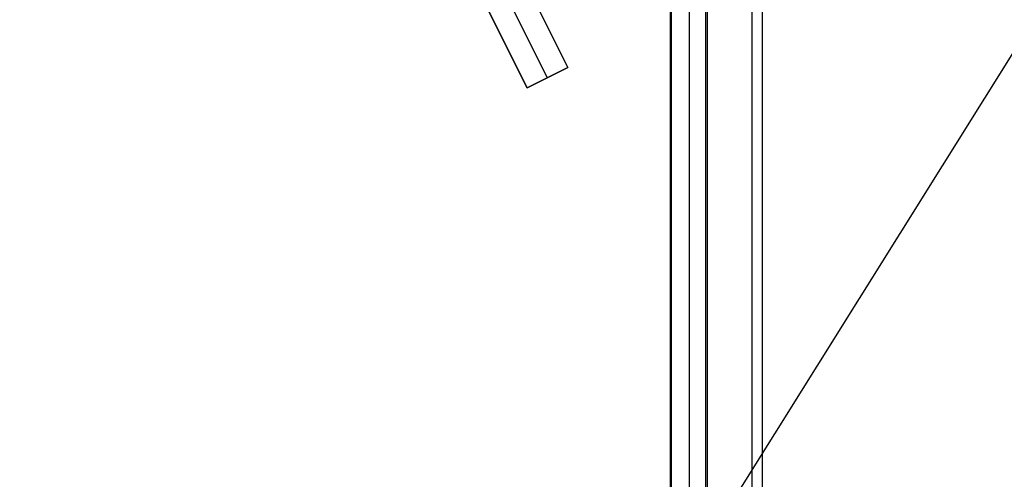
# Model space of a CAD drawing. Header units: millimetres. Extents: x 6239 to 7218, y -13987 to -13139.
# Tile 6 of 256: x 6653 to 6674, y -13538 to -13528. Entities that reach past the tile are written whole.
import ezdxf

# ---------------------------------------------------------------- set-up
doc = ezdxf.new("R2010")
doc.units = ezdxf.units.MM
doc.layers.add('color', color=7, linetype='Continuous')
doc.layers.add('luz', color=7, linetype='Continuous')

msp = doc.modelspace()

# ---------------------------------------------------------------- linework, layer by layer
at = {"color": 7, "true_color": 0xffffff}
for p, q in [((6667.186, -13487.361, 78.14), (6667.186, -13987.35, 78.14)), ((6667.212, -13987.35, 78.365), (6667.212, -13487.361, 78.365)), ((6667.212, -13987.35, 78.365), (6667.212, -13487.361, 78.365)), ((6667.605, -13987.35, 80.07), (6667.605, -13487.361, 80.07)), ((6667.961, -13987.35, 77.165), (6667.961, -13487.361, 77.165)), ((6667.961, -13987.35, 77.165), (6667.961, -13487.361, 77.165)), ((6667.999, -13987.35, 81.775), (6667.999, -13487.361, 81.775)), ((6667.999, -13987.35, 81.775), (6667.999, -13487.361, 81.775)), ((6668.973, -13487.361, 82.55), (6668.973, -13987.35, 82.55)), ((6669.198, -13487.361, 82.524), (6669.198, -13987.35, 82.524)), ((6669.198, -13487.361, 82.524), (6669.198, -13987.35, 82.524))]:
    msp.add_line(p, q, dxfattribs=at)
at = {"layer": 'color', "color": 254, "true_color": 0xcad1ee}
for p, q in [((6664.947, -13528.909, 10.7), (6662.688, -13524.402, 5.658)), ((6662.688, -13524.402, 12.203), (6664.947, -13528.909, 11.455)), ((6664.947, -13528.909, 10.7), (6662.688, -13524.402, 5.658)), ((6662.688, -13524.402, 12.203), (6664.947, -13528.909, 11.455)), ((6664.5, -13529.134, 10.7), (6662.26, -13524.663, 5.7)), ((6661.794, -13524.85, 5.658), (6664.053, -13529.358, 10.7)), ((6664.053, -13529.358, 11.059), (6661.794, -13524.85, 11.8)), ((6661.794, -13524.85, 5.658), (6664.053, -13529.358, 10.7)), ((6664.053, -13529.358, 11.059), (6661.794, -13524.85, 11.8)), ((6664.053, -13529.358, 10.7), (6664.947, -13528.909, 10.7)), ((6664.947, -13528.909, 11.455), (6664.053, -13529.358, 11.059)), ((6664.053, -13529.358, 10.7), (6664.947, -13528.909, 10.7)), ((6664.947, -13528.909, 11.455), (6664.053, -13529.358, 11.059)), ((6664.095, -13529.337, 11.078), (6664.947, -13528.909, 11.078)), ((6664.947, -13528.909, 10.7), (6664.947, -13528.909, 11.455)), ((6664.947, -13528.909, 10.7), (6664.947, -13528.909, 11.455)), ((6664.5, -13529.134, 11.257), (6664.5, -13529.134, 10.7)), ((6664.053, -13529.358, 10.7), (6664.053, -13529.358, 11.059)), ((6664.053, -13529.358, 10.7), (6664.053, -13529.358, 11.059))]:
    msp.add_line(p, q, dxfattribs=at)
at = {"layer": 'luz', "color": 254, "true_color": 0xcad1ee}
for p, q in [((6801.826, -13325.085, -34.05), (6641.755, -13581.278, -34.05)), ((6801.826, -13325.085, -32.55), (6641.755, -13581.278, -32.55))]:
    msp.add_line(p, q, dxfattribs=at)

doc.saveas('drawing.dxf')
